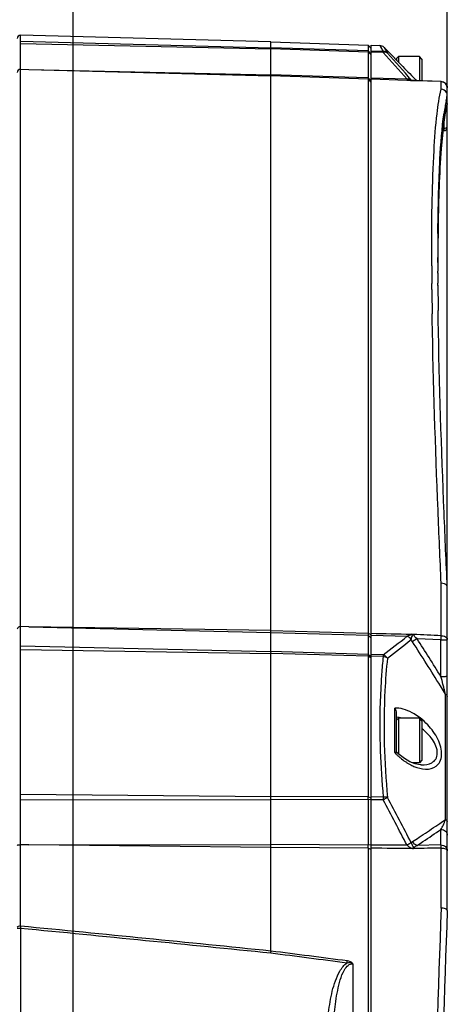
# Model space of a CAD drawing. Header units: millimetres. Extents: x 0 to 420, y 0 to 297.
# Tile 98 of 150: x 221 to 234, y 224 to 255. Entities that reach past the tile are written whole.
import ezdxf

# ---------------------------------------------------------------- set-up
doc = ezdxf.new("R2010")
doc.units = ezdxf.units.MM
doc.header["$LTSCALE"] = 23.1
doc.layers.get('0').update_dxf_attribs({"linetype": 'CONTINUOUS'})
doc.layers.add('DIM_PILOTEES', color=7, linetype='CONTINUOUS')
doc.layers.add('FASEN', color=7, linetype='CONTINUOUS')
doc.styles.get("Standard").update_dxf_attribs({"font": 'txt', "width": 0.7})
doc.dimstyles.new('DIMSTYLE_4', dxfattribs={"dimtxt": 2.5, "dimasz": 3.5, "dimexe": 2, "dimexo": 0, "dimtad": 1, "dimdec": 0, "dimlfac": 5, "dimdsep": 46, "dimtxsty": 'Standard', "dimblk": '_FILLED', "dimblk1": '_FILLED', "dimblk2": '_FILLED', "dimcen": 0, "dimazin": 2, "dimtp": 0.5, "dimtm": 0.5, "dimtfac": 1, "dimtdec": 0, "dimtofl": 0, "dimtmove": 0, "dimatfit": 3, "dimldrblk": '_FILLED', "dimfxl": 0, "dimtolj": 1, "dimarcsym": 0})
doc.dimstyles.new('DIMSTYLE_6', dxfattribs={"dimtxt": 2.5, "dimasz": 3.5, "dimexe": 2, "dimexo": 0, "dimtad": 1, "dimlfac": 5, "dimdsep": 46, "dimtxsty": 'Standard', "dimblk": '_FILLED', "dimblk1": '_FILLED', "dimblk2": '_FILLED', "dimcen": 0, "dimazin": 2, "dimtp": 0.3, "dimtm": 0.3, "dimtfac": 1, "dimtofl": 0, "dimtmove": 0, "dimatfit": 3, "dimldrblk": '_FILLED', "dimfxl": 0, "dimtolj": 1, "dimarcsym": 0})

# ---------------------------------------------------------------- blocks, each defined once
blk = doc.blocks.new('_FILLED')
at = {"color": 0, "linetype": 'ByBlock'}
blk.add_solid([(0, 0), (-1, 0.1429), (-1, -0.1429)], dxfattribs=at)
blk = doc.blocks.new('*D9')
at = {"layer": 'DIM_PILOTEES', "color": 2, "linetype": 'Continuous'}
for p, q in [((198.193, 218.094), (198.193, 271.552)), ((222.193, 218.094), (222.193, 271.552)), ((198.193, 269.552), (210.193, 269.552)), ((222.193, 269.552), (210.193, 269.552))]:
    blk.add_line(p, q, dxfattribs=at)
at = {"layer": 'DIM_PILOTEES', "color": 2, "linetype": 'Continuous', "xscale": 3.5, "yscale": 3.5, "zscale": 3.5, "rotation": 180}
blk.add_blockref('_FILLED', (198.193, 269.552), dxfattribs=at)
at = {"layer": 'DIM_PILOTEES', "color": 2, "linetype": 'Continuous', "xscale": 3.5, "yscale": 3.5, "zscale": 3.5}
blk.add_blockref('_FILLED', (222.193, 269.552), dxfattribs=at)
at = {"layer": 'DIM_PILOTEES', "color": 2, "linetype": 'Continuous', "insert": (210.193, 272.677), "char_height": 2.5, "width": 8.03571, "attachment_point": 2, "line_spacing_factor": 0.9}
blk.add_mtext('{\\ftxt;\\W0.0001;\\H0.0001;\\~}{\\ftxt;\\W2.1428571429;\\H2.5; }{\\ftxt;\\W0.0001;\\H0.0001;\\~}', dxfattribs=at)
blk = doc.blocks.new('*D10')
at = {"layer": 'DIM_PILOTEES', "color": 2, "linetype": 'Continuous'}
for p, q in [((196.813, 204.553), (196.813, 276.552)), ((222.193, 218.094), (222.193, 276.552)), ((196.813, 274.552), (209.503, 274.552)), ((222.193, 274.552), (209.503, 274.552))]:
    blk.add_line(p, q, dxfattribs=at)
at = {"layer": 'DIM_PILOTEES', "color": 2, "linetype": 'Continuous', "xscale": 3.5, "yscale": 3.5, "zscale": 3.5, "rotation": 180}
blk.add_blockref('_FILLED', (196.813, 274.552), dxfattribs=at)
at = {"layer": 'DIM_PILOTEES', "color": 2, "linetype": 'Continuous', "xscale": 3.5, "yscale": 3.5, "zscale": 3.5}
blk.add_blockref('_FILLED', (222.193, 274.552), dxfattribs=at)
at = {"layer": 'DIM_PILOTEES', "color": 2, "linetype": 'Continuous', "insert": (209.503, 277.677), "char_height": 2.5, "width": 8.03571, "attachment_point": 2, "line_spacing_factor": 0.9}
blk.add_mtext('{\\ftxt;\\W0.0001;\\H0.0001;\\~}{\\ftxt;\\W2.1428571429;\\H2.5; }{\\ftxt;\\W0.0001;\\H0.0001;\\~}', dxfattribs=at)
blk = doc.blocks.new('*D11')
at = {"layer": 'DIM_PILOTEES', "color": 2, "linetype": 'Continuous'}
for p, q in [((186.112, 221.961), (186.112, 281.552)), ((233.993, 233.588), (233.993, 281.552)), ((186.112, 279.552), (210.052, 279.552)), ((233.993, 279.552), (210.052, 279.552))]:
    blk.add_line(p, q, dxfattribs=at)
at = {"layer": 'DIM_PILOTEES', "color": 2, "linetype": 'Continuous', "xscale": 3.5, "yscale": 3.5, "zscale": 3.5, "rotation": 180}
blk.add_blockref('_FILLED', (186.112, 279.552), dxfattribs=at)
at = {"layer": 'DIM_PILOTEES', "color": 2, "linetype": 'Continuous', "xscale": 3.5, "yscale": 3.5, "zscale": 3.5}
blk.add_blockref('_FILLED', (233.993, 279.552), dxfattribs=at)
at = {"layer": 'DIM_PILOTEES', "color": 2, "linetype": 'Continuous', "insert": (210.052, 282.677), "char_height": 2.5, "width": 8.57143, "attachment_point": 2, "line_spacing_factor": 0.9}
blk.add_mtext('{\\ftxt;\\W0.0001;\\H0.0001;\\~}{\\ftxt;\\W2.2857142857;\\H2.5; }{\\ftxt;\\W0.0001;\\H0.0001;\\~}', dxfattribs=at)

msp = doc.modelspace()

# ---------------------------------------------------------------- linework, layer by layer
at = {"color": 7, "linetype": 'Continuous'}
for p, q in [((220.5355, 226.3537), (220.5355, 254.4252)), ((228.4329, 254.2184), (220.5355, 254.4252)), ((220.5355, 254.2364), (228.4329, 254.0317)), ((220.5355, 254.167), (228.4329, 253.9976)), ((228.4329, 254.0317), (228.4329, 254.2184)), ((228.4329, 254.2184), (231.4937, 254.1116)), ((231.4937, 254.1116), (231.4937, 253.9296)), ((231.5929, 254.0089), (231.4937, 254.1116)), ((231.5929, 168.5985), (231.5929, 254.1081)), ((231.5929, 254.1081), (231.8638, 254.0986)), ((231.8638, 254.0986), (231.9709, 253.9136)), ((231.8638, 254.0986), (231.8649, 254.0967)), ((231.4937, 253.9296), (228.4329, 254.0317)), ((228.4329, 253.1803), (228.4329, 253.9976)), ((231.4937, 253.8954), (228.4329, 253.9976)), ((231.5929, 253.8279), (231.4937, 253.9296)), ((231.4937, 253.8954), (231.4937, 253.0765)), ((231.5929, 253.8113), (231.4937, 253.8954)), ((231.9709, 253.9136), (231.5929, 253.9262)), ((231.9709, 253.8795), (231.5929, 253.8921)), ((231.8858, 254.0606), (231.9185, 254.0041)), ((231.9185, 254.0041), (231.9422, 253.9636)), ((231.9422, 253.9636), (231.9709, 253.9136)), ((231.9988, 254.0397), (232.1058, 253.8564)), ((231.9988, 254.0397), (232.3348, 253.7013)), ((232.0534, 253.9461), (232.0771, 253.9057)), ((232.0771, 253.9057), (232.1058, 253.8564)), ((232.3348, 253.6937), (232.3348, 253.7013)), ((232.3348, 253.6937), (232.3901, 253.6372)), ((232.3901, 253.6372), (232.5169, 253.5083)), ((232.3929, 253.6933), (232.4529, 253.7533)), ((232.3929, 253.6932), (232.3929, 253.6344)), ((232.4529, 253.7533), (232.4529, 253.5734)), ((233.1128, 253.7533), (232.4529, 253.7533)), ((232.5169, 253.5083), (232.5879, 253.4363)), ((220.5355, 253.3507), (220.7952, 253.3441)), ((220.7952, 253.3441), (228.4329, 253.1803)), ((220.7952, 253.3441), (228.4329, 253.145)), ((230.3886, 253.114), (228.4329, 253.1803)), ((228.4329, 235.6698), (228.4329, 253.145)), ((231.4937, 253.0413), (228.4329, 253.145)), ((231.4937, 253.0765), (230.3886, 253.114)), ((231.5704, 253.0115), (231.4937, 253.0765)), ((231.4937, 253.0413), (231.4937, 235.585)), ((231.5929, 252.939), (231.4937, 253.0413)), ((232.7221, 253.0349), (231.5929, 253.0732)), ((232.7169, 252.9998), (231.5929, 253.0379)), ((232.7553, 252.9985), (232.7169, 252.9998)), ((232.9347, 252.9921), (232.7553, 252.9985)), ((232.935, 252.9925), (232.9293, 252.9928)), ((232.9306, 252.9929), (232.9349, 252.9921)), ((233.7998, 252.9651), (232.9347, 252.9921)), ((233.799, 252.966), (232.9373, 252.9927)), ((233.7998, 252.9651), (233.799, 252.966)), ((233.7998, 252.7239), (233.7998, 252.9651)), ((233.9929, 252.2735), (233.9929, 252.7661)), ((233.9897, 252.2488), (233.9929, 252.2735)), ((233.9929, 251.5182), (233.9929, 252.2488)), ((233.8955, 251.4183), (233.8955, 251.7305)), ((233.8534, 251.4172), (233.8955, 251.4183)), ((233.8618, 251.4904), (233.8955, 251.4911)), ((233.6963, 248.178), (233.6976, 248.3134)), ((233.6976, 248.3134), (233.699, 248.438)), ((233.5002, 247.2636), (233.5001, 247.3349)), ((233.5006, 247.162), (233.5002, 247.2636)), ((233.6929, 247.3801), (233.6929, 247.4195)), ((233.6929, 247.3228), (233.6929, 247.381)), ((233.6929, 247.2635), (233.6929, 247.3228)), ((233.6929, 247.3212), (233.693, 247.234)), ((233.6929, 247.3118), (233.6929, 247.3212)), ((233.6929, 247.3118), (233.6929, 247.3212)), ((233.693, 247.234), (233.693, 247.1699)), ((233.693, 247.234), (233.693, 247.1701)), ((233.6938, 246.9336), (233.6936, 246.9903)), ((233.694, 246.9314), (233.6936, 246.9894)), ((233.5046, 246.5328), (233.504, 246.6045)), ((233.5058, 246.409), (233.5046, 246.5328)), ((233.6961, 246.5468), (233.6957, 246.6074)), ((233.6967, 246.5416), (233.6963, 246.6019)), ((233.7059, 245.6564), (233.7046, 245.7476)), ((233.5169, 245.5524), (233.5154, 245.6502)), ((233.5162, 245.6091), (233.5157, 245.6492)), ((233.5172, 245.5511), (233.5162, 245.6091)), ((233.5185, 245.4548), (233.5169, 245.5524)), ((233.7073, 245.5578), (233.7059, 245.6564)), ((233.7091, 245.4449), (233.7073, 245.5578)), ((233.7998, 235.5031), (233.7998, 237.1565)), ((233.9929, 226.8423), (233.9929, 237.0355)), ((220.7952, 235.7857), (220.5355, 235.7911)), ((228.4329, 235.6698), (220.7952, 235.7857)), ((220.7952, 235.7857), (228.4329, 235.6044)), ((228.4329, 235.6698), (231.4937, 235.585)), ((228.4329, 235.0022), (228.4329, 235.6044)), ((228.4329, 235.6044), (231.4937, 235.5195)), ((231.5679, 235.5405), (231.4937, 235.585)), ((231.4937, 235.5195), (231.4937, 234.9161)), ((231.5929, 235.4264), (231.4937, 235.5195)), ((231.5929, 235.5167), (232.7221, 235.4854)), ((220.5355, 235.1897), (228.4329, 235.0022)), ((233.7929, 235.3701), (233.039, 235.4106)), ((233.7929, 234.2181), (233.7929, 235.3701)), ((220.5355, 235.0726), (228.4329, 234.9447)), ((231.4937, 234.9161), (228.4329, 235.0022)), ((228.4329, 230.4403), (228.4329, 234.9447)), ((231.4937, 234.8584), (228.4329, 234.9447)), ((231.5766, 234.8383), (231.4937, 234.9161)), ((231.4937, 234.8584), (231.4937, 230.4245)), ((231.5929, 234.795), (231.4937, 234.8584)), ((231.9709, 234.9027), (231.5929, 234.9133)), ((231.9709, 234.8449), (231.5929, 234.8556)), ((233.826, 234.0909), (233.7929, 234.2181)), ((233.9348, 233.6657), (233.7753, 233.923)), ((233.9348, 233.6657), (233.7753, 233.923)), ((233.8548, 233.9795), (233.826, 234.0909)), ((233.9348, 229.7138), (233.9348, 233.6657)), ((232.3348, 231.8266), (232.3348, 233.2204)), ((232.3929, 231.8386), (232.3929, 233.0691)), ((232.3929, 232.8433), (232.4529, 232.9033)), ((232.4529, 232.9033), (232.4529, 231.7828)), ((233.1128, 232.9033), (232.4529, 232.9033)), ((232.4768, 231.7605), (232.3926, 231.8391)), ((233.1128, 231.5033), (232.8884, 231.5033)), ((233.1732, 231.4329), (233.175, 231.4328)), ((220.5355, 230.5171), (228.4329, 230.4403)), ((220.5355, 230.3306), (228.4329, 230.3486)), ((231.4937, 230.4245), (228.4329, 230.4403)), ((228.4329, 228.9292), (228.4329, 230.3486)), ((231.4937, 230.3326), (228.4329, 230.3486)), ((231.5929, 230.3862), (231.4937, 230.4245)), ((231.5929, 230.3415), (231.4937, 230.3326)), ((231.4937, 230.3326), (231.4937, 228.9103)), ((231.9709, 230.422), (231.5929, 230.424)), ((231.9709, 230.3301), (231.5929, 230.3321)), ((233.7929, 228.9131), (233.7929, 229.4018)), ((233.1032, 229.1538), (233.2363, 229.2423)), ((233.1032, 229.1538), (233.2363, 229.2423)), ((220.7952, 228.9118), (220.5355, 228.913)), ((220.7952, 228.9118), (228.4329, 228.9292)), ((228.4329, 228.8285), (220.7952, 228.9118)), ((231.4937, 228.9103), (228.4329, 228.9292)), ((228.4329, 225.5685), (228.4329, 228.8285)), ((231.4937, 228.8096), (228.4329, 228.8285)), ((231.5929, 228.9193), (231.4937, 228.9103)), ((231.4937, 228.8096), (231.4937, 193.897)), ((231.5775, 228.7734), (231.4937, 228.8096)), ((232.7221, 228.9028), (231.5929, 228.9097)), ((233.7929, 228.9131), (233.039, 228.8959)), ((233.7998, 226.9207), (233.7998, 228.8154)), ((220.532, 226.2823), (220.4329, 226.2823)), ((220.532, 226.2823), (220.532, 219.9263)), ((230.8321, 225.191), (230.8404, 225.2539)), ((231.0138, 225.1695), (231.0138, 197.5371))]:
    msp.add_line(p, q, dxfattribs=at)
for points in [[(232.9293, 252.9928), (232.9124, 252.9944), (232.9042, 252.9952), (232.8968, 252.9961), (232.8903, 252.9971), (232.8844, 252.9981), (232.8793, 252.9992), (232.875, 253.0003), (232.8714, 253.0013), (232.8687, 253.0022), (232.8667, 253.003), (232.8654, 253.0035), (232.8647, 253.0039), (232.8646, 253.004)], [(233.7024, 248.4349), (233.7218, 249.2921), (233.7553, 250.136), (233.8007, 250.8585), (233.8573, 251.4579), (233.9238, 251.9328), (233.9897, 252.2488)], [(232.9827, 231.466), (232.816, 231.5319), (232.6428, 231.6323), (232.4768, 231.7605)], [(233.1732, 231.4329), (233.1347, 231.4353), (232.9827, 231.466)]]:
    msp.add_lwpolyline(points, dxfattribs=at)
for centre, radius, start, end in [((220.5329, 254.3253), 0.1, 88.5, 180), ((220.533, 254.0458), 0.1212, 88.84694, 101.38457), ((231.8568, 253.8987), 0.2, 44.8, 88), ((196.1473, 221.2585), 48.4506, 40.98423, 42.32101), ((196.3821, 221.3359), 48.3091, 40.97392, 42.31271), ((232.1929, 253.5604), 0.2, 31.79356, 44.8), ((316.2217, 335.9373), 117.4778, 224.609353, 224.913843), ((232.776, 252.8408), 0.2014, 98.0123, 105.5093), ((231.8616, 251.8458), 1.5332, 48.978, 49.57151), ((233.7929, 252.7661), 0.1999, 359.98322, 88.24306), ((239.2032, 251.2937), 5.355, 168.55851, 170.59775), ((241.4524, 250.9173), 7.6354, 170.56895, 172.09625), ((233.8929, 251.5182), 0.1, 271.5, 360), ((324.6691, 247.3909), 90.9763, 179.504252, 179.981466), ((340.1807, 247.3885), 106.4879, 180.067231, 180.214244), ((351.8165, 247.6057), 118.3167, 180.214835, 180.484827), ((349.431, 247.4259), 115.7382, 180.243717, 180.405198), ((377.186, 247.8517), 143.6875, 180.575277, 180.877879), ((367.919, 247.5783), 134.2269, 180.440314, 180.7815), ((208.3714, 266.1044), 39.1214, 307.10209, 308.49457), ((198.2844, 237.3012), 35.5609, 356.88716, 357.10164), ((208.4392, 265.9097), 39.0893, 307.26123, 308.65566), ((136.6497, 173.5085), 114.3822, 31.882643, 32.705996), ((136.2484, 173.3936), 114.9544, 31.945867, 32.649081), ((220.533, 234.9131), 0.1595, 89.11541, 98.62002), ((172.1979, 218.0697), 63.6765, 14.351671, 14.468813), ((189.5113, 222.4982), 45.8057, 14.22006, 14.35325), ((206.0907, 226.7001), 28.7021, 14.04513, 14.21914), ((232.3798, 232.5571), 0.6648, 89.27982, 93.88603), ((231.8858, 231.2937), 2.0463, 43.20768, 52.4526), ((256.1892, 232.7388), 24.3254, 180.48477, 182.04629), ((258.4371, 232.8228), 26.5749, 182.05443, 185.18334), ((233.7936, 233.1666), 1.9809, 222.56983, 224.88716), ((233.7881, 233.1611), 1.9731, 224.88616, 227.32473), ((233.7673, 233.1383), 1.9422, 227.32132, 229.92937), ((233.7122, 233.0714), 1.8555, 229.89936, 235.58141), ((233.6387, 232.9654), 1.7266, 235.60639, 238.65357), ((233.5831, 232.8739), 1.6195, 238.64959, 241.75219), ((220.533, 230.2526), 0.2645, 89.46215, 95.18329), ((220.533, 231.4535), 1.1228, 268.78132, 270.1272), ((221.178, 230.3785), 10.3158, 359.74488, 0.25512), ((160.6183, 191.8623), 81.0615, 27.190008, 28.330095), ((160.6505, 191.9847), 81.132, 27.130054, 28.269605), ((194.2738, 287.7187), 70.2678, 303.675272, 304.185581), ((196.3037, 284.7242), 66.6502, 304.188485, 304.374954), ((232.8538, 230.0492), 1.1319, 341.86305, 342.76149), ((193.7245, 288.2941), 71.2304, 303.679254, 304.230043), ((191.2921, 292.1942), 75.6457, 303.366946, 303.554094), ((191.4636, 291.6786), 75.3006, 303.512945, 303.682739), ((221.3902, 228.86), 10.1036, 359.71433, 0.28567), ((637.5545, 211.3533), 404.0547, 177.79197, 182.20803), ((633.6929, 211.3533), 400, 177.780805, 182.219195), ((236.3342, 225.5377), 15.8198, 177.05839, 177.3025), ((66.4474, -1370.2089), 1603.9097, 84.2038621, 84.4872001), ((66.7307, -1360.5778), 1594.3674, 84.1790038, 84.4642069), ((111.0388, -692.4269), 925.4712, 82.5622055, 82.7125193), ((110.6698, -699.0873), 932.0566, 82.5927164, 82.7419038)]:
    msp.add_arc(centre, radius, start, end, dxfattribs=at)
for points, knots in [([(220.5091, 254.2335), (220.5134, 254.2346), (220.5222, 254.2361), (220.5311, 254.2365), (220.5355, 254.2364)], [0, 0, 0, 0, 0.5017231, 1, 1, 1, 1]), ([(228.4329, 253.9976), (228.4331, 254.0051), (228.437, 254.0069), (228.4325, 254.0236), (228.4323, 254.0227)], [0, 0, 0, 0, 0.8934341, 1, 1, 1, 1]), ([(231.4937, 253.9296), (231.4938, 253.9256), (231.4938, 253.9142), (231.4938, 253.9028), (231.4937, 253.8954)], [0, 0, 0, 0, 0.3509455, 1, 1, 1, 1]), ([(231.9709, 253.9136), (231.9709, 253.9124), (231.9715, 253.8995), (231.9709, 253.8865), (231.9706, 253.8748)], [0, 0, 0, 0, 0.0955122, 1, 1, 1, 1]), ([(232.1058, 253.8564), (232.0812, 253.8792), (232.0291, 253.8919), (231.9835, 253.883), (231.9709, 253.8795)], [0, 0, 0, 0, 0.7177365, 1, 1, 1, 1]), ([(220.5355, 253.3497), (220.5095, 253.3504), (220.455, 253.3323), (220.4329, 253.2787), (220.4329, 253.2537)], [0, 0, 0, 0, 0.508954, 1, 1, 1, 1]), ([(228.4329, 253.145), (228.4327, 253.146), (228.4311, 253.1595), (228.4328, 253.1731), (228.4335, 253.1856)], [0, 0, 0, 0, 0.0739709, 1, 1, 1, 1]), ([(231.4937, 253.0765), (231.4938, 253.072), (231.4938, 253.0603), (231.4941, 253.0485), (231.4937, 253.0413)], [0, 0, 0, 0, 0.3828126, 1, 1, 1, 1]), ([(232.7221, 253.0349), (232.7653, 253.01), (232.8358, 252.9983), (232.9035, 252.9934), (232.9219, 252.9928)], [0, 0, 0, 0, 0.7301431, 1, 1, 1, 1]), ([(232.8558, 253.0129), (232.8572, 253.0112), (232.8601, 253.0081), (232.8632, 253.0052), (232.8648, 253.0039)], [0, 0, 0, 0, 0.5143441, 1, 1, 1, 1]), ([(232.935, 252.9919), (232.9352, 252.9921), (232.9361, 252.9926), (232.937, 252.9926), (232.9376, 252.9926)], [0, 0, 0, 0, 0.3991845, 1, 1, 1, 1]), ([(233.7998, 252.9651), (233.8497, 252.9634), (233.952, 252.9195), (233.9929, 252.8158), (233.9929, 252.7661)], [0, 0, 0, 0, 0.5007201, 1, 1, 1, 1]), ([(233.5001, 247.3349), (233.4987, 247.9714), (233.5064, 249.1227), (233.5569, 250.6631), (233.6447, 251.8245), (233.7353, 252.4709), (233.7998, 252.7239)], [0, 0, 0, 0, 0.3532542, 0.6390758, 0.8550745, 1, 1, 1, 1]), ([(233.9929, 252.2722), (233.9434, 252.0801), (233.8667, 251.6059), (233.7454, 250.3277), (233.7151, 249.241), (233.7024, 248.4361)], [0, 0, 0, 0, 0.154432, 0.3731192, 1, 1, 1, 1]), ([(233.699, 248.438), (233.7075, 249.1313), (233.738, 250.3094), (233.8224, 251.4867), (233.8895, 251.9673)], [0, 0, 0, 0, 0.5883096, 1, 1, 1, 1]), ([(233.9895, 251.5521), (233.9906, 251.5555), (233.9923, 251.5624), (233.9929, 251.5695), (233.9929, 251.573)], [0, 0, 0, 0, 0.5036834, 1, 1, 1, 1]), ([(233.7024, 248.4361), (233.7022, 248.4203), (233.7011, 248.3332), (233.7006, 248.2461), (233.7002, 248.1747)], [0, 0, 0, 0, 0.1816186, 1, 1, 1, 1]), ([(233.7998, 237.1565), (233.7649, 237.9248), (233.6454, 240.6899), (233.5516, 243.4564), (233.5185, 245.4548)], [0, 0, 0, 0, 0.2778561, 1, 1, 1, 1]), ([(233.9929, 237.0346), (233.9572, 237.8153), (233.8355, 240.6177), (233.7407, 243.4216), (233.7091, 245.4449)], [0, 0, 0, 0, 0.2785929, 1, 1, 1, 1]), ([(233.9929, 237.0349), (233.993, 237.0514), (233.9649, 237.1331), (233.8643, 237.1561), (233.7998, 237.1565)], [0, 0, 0, 0, 0.2034613, 1, 1, 1, 1]), ([(220.5355, 235.7918), (220.5221, 235.7921), (220.4771, 235.7863), (220.4329, 235.744), (220.4329, 235.7116)], [0, 0, 0, 0, 0.2922643, 1, 1, 1, 1]), ([(228.4329, 235.6044), (228.4327, 235.6081), (228.4318, 235.6304), (228.4326, 235.6528), (228.4335, 235.6714)], [0, 0, 0, 0, 0.1648315, 1, 1, 1, 1]), ([(231.4937, 235.585), (231.4938, 235.5783), (231.4938, 235.5564), (231.4939, 235.5346), (231.4937, 235.5195)], [0, 0, 0, 0, 0.3076534, 1, 1, 1, 1]), ([(232.9148, 235.5456), (232.897, 235.5431), (232.8312, 235.5275), (232.7684, 235.5026), (232.7221, 235.4854)], [0, 0, 0, 0, 0.2673196, 1, 1, 1, 1]), ([(232.8556, 235.3848), (232.8562, 235.4302), (232.8762, 235.4949), (232.9212, 235.5386), (232.9349, 235.5478)], [0, 0, 0, 0, 0.7341888, 1, 1, 1, 1]), ([(233.7998, 235.5031), (233.8207, 235.5026), (233.8886, 235.4954), (233.9659, 235.4615), (233.9862, 235.4169)], [0, 0, 0, 0, 0.2988657, 1, 1, 1, 1]), ([(220.5091, 235.1871), (220.5134, 235.188), (220.5222, 235.1894), (220.5311, 235.1898), (220.5355, 235.1897)], [0, 0, 0, 0, 0.5011562, 1, 1, 1, 1]), ([(233.039, 235.4106), (233.025, 235.4018), (232.9768, 235.3704), (232.9291, 235.3379), (232.8971, 235.3124)], [0, 0, 0, 0, 0.2880146, 1, 1, 1, 1]), ([(233.7929, 235.3701), (233.8183, 235.3701), (233.8643, 235.3712), (233.9303, 235.3733), (233.9633, 235.3802), (233.9929, 235.382), (233.9929, 235.3875)], [0, 0, 0, 0, 0.3786586, 0.7011747, 0.9175191, 1, 1, 1, 1]), ([(233.9862, 235.4169), (233.9884, 235.4122), (233.9917, 235.4026), (233.9929, 235.3925), (233.9929, 235.3875)], [0, 0, 0, 0, 0.5095207, 1, 1, 1, 1]), ([(228.4329, 234.9447), (228.4331, 234.9557), (228.429, 234.9654), (228.4374, 234.9936), (228.4323, 234.9929)], [0, 0, 0, 0, 0.6821583, 1, 1, 1, 1]), ([(231.9709, 234.8449), (231.9512, 234.6606), (231.882, 233.8919), (231.8598, 233.1193), (231.8646, 232.5329)], [0, 0, 0, 0, 0.2402205, 1, 1, 1, 1]), ([(231.9709, 234.9027), (231.9709, 234.8994), (231.9713, 234.8794), (231.971, 234.8595), (231.9706, 234.8429)], [0, 0, 0, 0, 0.1672681, 1, 1, 1, 1]), ([(232.1058, 234.7992), (232.0693, 234.4585), (231.9572, 232.998), (232.0046, 231.5276), (232.1058, 230.4106)], [0, 0, 0, 0, 0.2339769, 1, 1, 1, 1]), ([(233.7929, 234.2181), (233.8183, 234.2181), (233.8643, 234.2192), (233.9303, 234.2212), (233.9633, 234.2281), (233.9929, 234.2299), (233.9929, 234.2355)], [0, 0, 0, 0, 0.3786818, 0.7012081, 0.9175261, 1, 1, 1, 1]), ([(233.9912, 233.6027), (233.9917, 233.6004), (233.9926, 233.5957), (233.9929, 233.5909), (233.9929, 233.5885)], [0, 0, 0, 0, 0.5028712, 1, 1, 1, 1]), ([(233.1328, 232.9161), (233.0728, 232.9622), (232.8502, 233.1134), (232.583, 233.2196), (232.3882, 233.2219)], [0, 0, 0, 0, 0.279611, 1, 1, 1, 1]), ([(233.3087, 231.3009), (233.4241, 231.2976), (233.6145, 231.3378), (233.7782, 231.5343), (233.8284, 231.7506), (233.7968, 231.9995), (233.6666, 232.3359), (233.5021, 232.562), (233.3773, 232.6947)], [0, 0, 0, 0, 0.1907579, 0.2904067, 0.4074653, 0.5468374, 0.69901, 1, 1, 1, 1]), ([(233.175, 231.4328), (233.2881, 231.4299), (233.4678, 231.4538), (233.6459, 231.6167), (233.6955, 231.8142), (233.6437, 232.0316), (233.4889, 232.3059), (233.3166, 232.4773), (233.1928, 232.5747)], [0, 0, 0, 0, 0.207852, 0.3098387, 0.4250637, 0.5625274, 0.7105775, 1, 1, 1, 1]), ([(232.3348, 231.8266), (232.3482, 231.8305), (232.3651, 231.832), (232.3885, 231.8431), (232.3926, 231.8391)], [0, 0, 0, 0, 0.7091384, 1, 1, 1, 1]), ([(232.8166, 231.4473), (232.8574, 231.4254), (233.012, 231.351), (233.1831, 231.3045), (233.3087, 231.3009)], [0, 0, 0, 0, 0.2690466, 1, 1, 1, 1]), ([(232.1058, 230.4106), (232.0963, 230.4134), (232.052, 230.4233), (232.0062, 230.4243), (231.9709, 230.422)], [0, 0, 0, 0, 0.2182473, 1, 1, 1, 1]), ([(232.1058, 230.4106), (232.097, 230.4045), (232.0532, 230.3757), (232.0076, 230.3498), (231.9709, 230.3301)], [0, 0, 0, 0, 0.2043369, 1, 1, 1, 1]), ([(233.8481, 229.5014), (233.8552, 229.5156), (233.8859, 229.5792), (233.9124, 229.6449), (233.9294, 229.6969)], [0, 0, 0, 0, 0.2250892, 1, 1, 1, 1]), ([(233.9348, 229.7138), (233.9433, 229.7099), (233.9688, 229.6968), (233.9929, 229.6703), (233.9929, 229.6503)], [0, 0, 0, 0, 0.3193681, 1, 1, 1, 1]), ([(233.7929, 229.4018), (233.8432, 229.4018), (233.9454, 229.3675), (233.9929, 229.2676), (233.9929, 229.2206)], [0, 0, 0, 0, 0.517361, 1, 1, 1, 1]), ([(232.8558, 228.9819), (232.8471, 228.9758), (232.8036, 228.9476), (232.7584, 228.9221), (232.7221, 228.9028)], [0, 0, 0, 0, 0.2058276, 1, 1, 1, 1]), ([(232.8558, 228.9819), (232.8686, 228.9493), (232.8906, 228.9034), (232.9238, 228.8448), (232.9282, 228.8124), (232.9349, 228.7979)], [0, 0, 0, 0, 0.5232208, 0.7617619, 1, 1, 1, 1]), ([(220.5355, 228.9112), (220.5111, 228.9113), (220.4853, 228.9097), (220.4329, 228.9061), (220.4329, 228.8954)], [0, 0, 0, 0, 0.6943084, 1, 1, 1, 1]), ([(232.7221, 228.9028), (232.7495, 228.8768), (232.8127, 228.8361), (232.8842, 228.8009), (232.9219, 228.8007)], [0, 0, 0, 0, 0.5003262, 1, 1, 1, 1]), ([(232.935, 228.7955), (232.9359, 228.8087), (232.9511, 228.8594), (233.0037, 228.8842), (233.039, 228.8959)], [0, 0, 0, 0, 0.2621962, 1, 1, 1, 1]), ([(233.7998, 228.8154), (233.7994, 228.8255), (233.7977, 228.8581), (233.7957, 228.8908), (233.7929, 228.9131)], [0, 0, 0, 0, 0.3117738, 1, 1, 1, 1]), ([(233.7929, 228.9131), (233.8432, 228.9131), (233.9454, 228.8788), (233.9929, 228.7788), (233.9929, 228.7318)], [0, 0, 0, 0, 0.5173355, 1, 1, 1, 1]), ([(233.7998, 228.8154), (233.8462, 228.8147), (233.9146, 228.8096), (233.9929, 228.7588), (233.9929, 228.7318)], [0, 0, 0, 0, 0.6329461, 1, 1, 1, 1]), ([(233.9929, 226.8431), (233.9934, 226.8687), (233.9111, 226.9143), (233.8463, 226.9193), (233.7998, 226.9207)], [0, 0, 0, 0, 0.355515, 1, 1, 1, 1]), ([(220.5355, 226.3537), (220.5111, 226.3539), (220.478, 226.3522), (220.4329, 226.3313), (220.4329, 226.3182)], [0, 0, 0, 0, 0.6491072, 1, 1, 1, 1]), ([(230.1946, 222.6062), (230.1946, 222.8339), (230.2088, 223.2897), (230.2843, 223.9682), (230.4127, 224.5275), (230.592, 224.9426), (230.7355, 225.1327), (230.8321, 225.191)], [0, 0, 0, 0, 0.2503952, 0.5007427, 0.7508749, 0.8759242, 1, 1, 1, 1]), ([(230.3929, 222.6062), (230.3929, 222.8364), (230.4049, 223.2977), (230.4623, 223.9821), (230.5797, 224.5602), (230.7154, 224.9665), (230.9065, 225.1873), (231.0138, 225.1694)], [0, 0, 0, 0, 0.2518824, 0.5036872, 0.7552797, 0.8809951, 1, 1, 1, 1])]:
    msp.add_open_spline(points, degree=3, knots=knots, dxfattribs=at)
for points in [[(232.1058, 253.8564), (232.0712, 253.8909), (232.0197, 253.9125), (231.9709, 253.9136)], [(232.7968, 253.04), (232.7807, 253.0427), (232.7641, 253.0425), (232.7479, 253.0403)], [(232.8558, 253.0129), (232.8397, 253.0273), (232.8182, 253.0365), (232.7968, 253.04)], [(233.9677, 252.6217), (233.936, 252.679), (233.8653, 252.7215), (233.7998, 252.7239)], [(233.9546, 252.3559), (233.9661, 252.4121), (233.9786, 252.4681), (233.9929, 252.5237)], [(233.9929, 252.5246), (233.993, 252.558), (233.9839, 252.5924), (233.9677, 252.6217)], [(233.8955, 251.4911), (233.9328, 251.4919), (233.9781, 251.5166), (233.9895, 251.5521)], [(233.7002, 248.1747), (233.6988, 247.8948), (233.6976, 247.6148), (233.6965, 247.3348)], [(231.5929, 235.5822), (232.0137, 235.5706), (232.4347, 235.5656), (232.8556, 235.554)], [(232.8559, 235.3843), (232.8261, 235.4316), (232.7763, 235.4716), (232.7221, 235.4854)], [(232.9248, 235.5471), (232.9046, 235.5476), (232.8747, 235.5395), (232.8649, 235.5572)], [(233.7998, 235.5031), (233.5082, 235.5188), (233.2164, 235.5313), (232.9248, 235.5471)], [(233.039, 235.4106), (232.9932, 235.4463), (232.9384, 235.4918), (232.9342, 235.5497)], [(232.8971, 235.3124), (232.8822, 235.3356), (232.8683, 235.3596), (232.8559, 235.3843)], [(231.4937, 234.9161), (231.4939, 234.8969), (231.4938, 234.8776), (231.4937, 234.8584)], [(232.1058, 234.7992), (232.0761, 234.8474), (232.0257, 234.8885), (231.9709, 234.9027)], [(232.1058, 234.7992), (232.0668, 234.8263), (232.0182, 234.8408), (231.9709, 234.8449)], [(233.9348, 233.6657), (233.9594, 233.6521), (233.9846, 233.6301), (233.9912, 233.6027)], [(232.3929, 233.0691), (232.3929, 233.1231), (232.368, 233.1778), (232.3348, 233.2204)], [(232.5556, 232.9037), (232.5022, 232.9185), (232.4478, 232.9303), (232.3929, 232.9382)], [(228.4329, 230.3486), (228.4333, 230.3769), (228.4341, 230.4052), (228.4323, 230.4334)], [(231.9709, 230.422), (231.9711, 230.393), (231.9713, 230.3639), (231.9706, 230.3349)], [(233.7929, 229.4018), (233.8128, 229.4342), (233.8311, 229.4675), (233.8481, 229.5014)], [(232.8559, 228.9819), (232.8679, 228.9955), (232.8819, 229.0076), (232.8971, 229.0176)], [(233.039, 228.8959), (232.9788, 228.9121), (232.9256, 228.9622), (232.8971, 229.0176)], [(228.4329, 228.8285), (228.4322, 228.8601), (228.4317, 228.8917), (228.4335, 228.9232)], [(232.9347, 228.7981), (232.4874, 228.8008), (232.0402, 228.8062), (231.5929, 228.809)], [(233.7998, 228.8154), (233.5115, 228.8087), (233.2231, 228.8047), (232.9347, 228.7981)], [(228.425, 225.5008), (228.4274, 225.5221), (228.4281, 225.5439), (228.4338, 225.5646)], [(231.0138, 225.1695), (230.9751, 225.2213), (230.9049, 225.249), (230.8408, 225.2574)], [(231.0139, 225.1694), (230.9591, 225.1964), (230.8923, 225.201), (230.832, 225.191)]]:
    msp.add_open_spline(points, degree=3, dxfattribs=at)
at = {"layer": 'FASEN', "color": 7, "linetype": 'Continuous'}
for p, q in [((233.1129, 253.7533), (233.1128, 252.9872)), ((233.1929, 253.6733), (233.1128, 253.7533)), ((233.1929, 253.6731), (233.1929, 252.9847)), ((233.1929, 232.8233), (233.1128, 232.9033)), ((233.1129, 232.9033), (233.1129, 231.5033)), ((233.1929, 232.8231), (233.1929, 231.5835)), ((233.1929, 231.5833), (233.1128, 231.5033))]:
    msp.add_line(p, q, dxfattribs=at)

# ---------------------------------------------------------------- dimensions: what is measured, and where the dimension line sits
at = {"layer": 'DIM_PILOTEES', "color": 2, "linetype": 'Continuous'}
for base, p1, p2, text, dimstyle, picture, middle in [((186.1121, 279.5517), (233.9929, 233.5885), (186.1121, 221.9611), '{\\ftxt;\\W0.0001;\\H0.0001;\\~}{\\ftxt;\\W2.2857142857;\\H2.5; }{\\ftxt;\\W0.0001;\\H0.0001;\\~}', 'DIMSTYLE_4', '*D11', (209.6954, 279.5517)), ((198.1929, 269.5517), (222.1929, 218.0943), (198.1929, 218.0943), '{\\ftxt;\\W0.0001;\\H0.0001;\\~}{\\ftxt;\\W2.1428571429;\\H2.5; }{\\ftxt;\\W0.0001;\\H0.0001;\\~}', 'DIMSTYLE_6', '*D9', (209.8357, 269.5517))]:
    dim = msp.add_linear_dim(base=base, p1=p1, p2=p2, angle=180, text=text, dimstyle=dimstyle, dxfattribs=at)
    dim.commit()
    dim.dimension.update_dxf_attribs({"geometry": picture, "text_midpoint": middle, "dimtype": 160})
dim = msp.add_linear_dim(base=(222.1929, 274.5517), p1=(196.8129, 204.5533), p2=(222.1929, 218.0943), text='{\\ftxt;\\W0.0001;\\H0.0001;\\~}{\\ftxt;\\W2.1428571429;\\H2.5; }{\\ftxt;\\W0.0001;\\H0.0001;\\~}', dimstyle='DIMSTYLE_4', dxfattribs=at)
dim.commit()
dim.dimension.update_dxf_attribs({"geometry": '*D10', "text_midpoint": (209.1457, 274.5517), "dimtype": 160})

doc.saveas('drawing.dxf')
